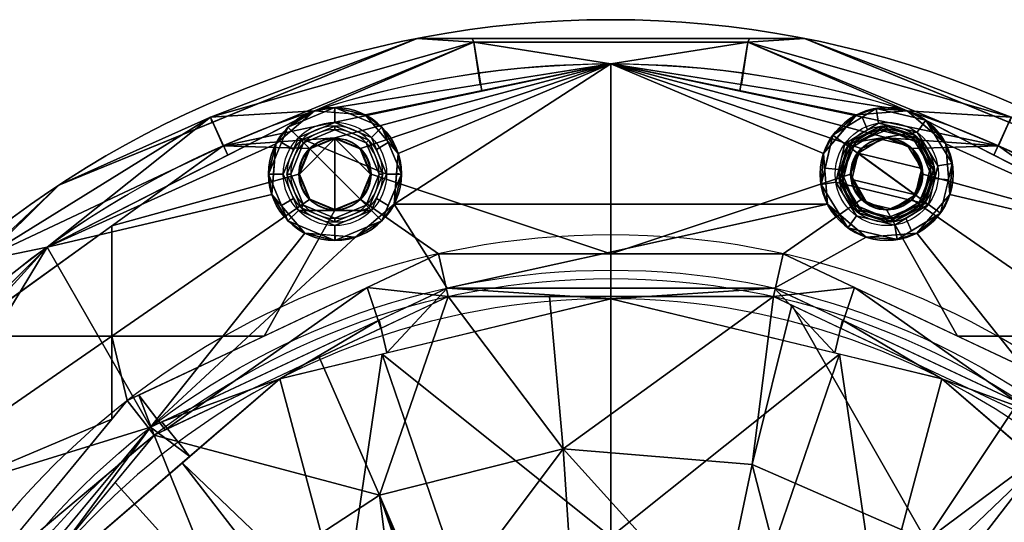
# Model space of a CAD drawing. Header units: millimetres. Extents: x -80 to 80, y -168 to 68.
# Tile 252 of 256: x -40 to 27, y 34 to 68. Entities that reach past the tile are written whole.
import ezdxf

# ---------------------------------------------------------------- set-up
doc = ezdxf.new("R2010")
doc.units = ezdxf.units.MM
doc.layers.add('100', color=7, linetype='Continuous', true_color=0xffffff)

msp = doc.modelspace()

# ---------------------------------------------------------------- linework, layer by layer
at = {"layer": '100', "color": 163, "linetype": 'Continuous', "extrusion": (0, 0, -1)}
for centre, radius in [((18.696, 57.539, -102), 4.5), ((-18.696, 57.539, -102), 4.5), ((18.696, 57.539, -97), 3.25), ((18.696, 57.539, -89), 3.25), ((-18.696, 57.539, -89), 3.25), ((-18.696, 57.539, -97), 3.25), ((18.696, 57.539, -97), 3), ((18.696, 57.539, -89), 3), ((-18.696, 57.539, -89), 3), ((-18.696, 57.539, -97), 3), ((18.696, 57.539, -81), 2.4), ((-18.696, 57.539, -81), 2.4)]:
    msp.add_circle(centre, radius, dxfattribs=at)
at = {"layer": '100', "color": 163, "linetype": 'Continuous'}
for centre, radius in [((-18.696, 57.539, 97), 4.5), ((18.696, 57.539, 97), 4.5), ((-18.696, 57.539, 103), 3.5), ((18.696, 57.539, 103), 3.5), ((-18.696, 57.539, 81), 2.446), ((-18.696, 57.539, 81.046), 2.446), ((18.696, 57.539, 81.046), 2.446), ((18.696, 57.539, 81), 2.446)]:
    msp.add_circle(centre, radius, dxfattribs=at)
at = {"layer": '100', "color": 163, "linetype": 'Continuous', "extrusion": (0, 0, -1)}
for centre, radius, start, end in [((0, 0, -94), 68, 283.06797, 256.93203), ((0, 0, -81), 65, 283.06797, 256.93203), ((0, 0, -97), 51.024, 286.73879, 253.26121), ((0, 0, -80.215), 50.45, 286.09233, 253.90767)]:
    msp.add_arc(centre, radius, start, end, dxfattribs=at)
at = {"layer": '100', "color": 163, "linetype": 'Continuous'}
for centre, radius, start, end in [((0, 0, 84), 68, 283.06797, 256.93203), ((0, 0, 97), 65, 72, 108), ((0, 0, 97), 65, 108, 144.00001), ((0, 0, 97), 65, 36, 72), ((0, 0, 81), 53.418, 285.96983, 254.03017), ((0, 0, 97.321), 49.087, 286.82312, 253.17688)]:
    msp.add_arc(centre, radius, start, end, dxfattribs=at)
for points in [[(-27.137, 61.391, 81.879), (-27.018, 61.035, 84), (-13.125, 66.721, 84)], [(-13.125, 66.721, 84), (-9.282, 66.476, 81.879), (-27.137, 61.391, 81.879)], [(-27.137, 61.391, 96.121), (-9.282, 66.476, 96.121), (-13.125, 66.721, 94)], [(-13.125, 66.721, 94), (-27.018, 61.035, 94), (-27.137, 61.391, 96.121)], [(-26.28, 59.451, 81), (-27.137, 61.391, 81.879), (-9.282, 66.476, 81.879)], [(-9.282, 66.476, 96.121), (-27.137, 61.391, 96.121), (-20.086, 61.819, 97)], [(-9.282, 66.476, 81.879), (-8.732, 63.156, 81), (-26.28, 59.451, 81)], [(-13.125, 66.721, 84), (-25.538, 61.641, 84), (-25.538, 61.641, 94), (-13.125, 66.721, 94)], [(-20.086, 61.819, 97), (-8.866, 63.596, 97), (-9.282, 66.476, 96.121)], [(-13.125, 66.721, 84), (-9.404, 66.721, 84), (-9.282, 66.476, 81.879)], [(-13.125, 66.721, 94), (0, 66.721, 94), (0, 66.721, 84), (-13.125, 66.721, 84)], [(-9.282, 66.476, 96.121), (-9.404, 66.721, 94), (-13.125, 66.721, 94)], [(-9.404, 66.721, 84), (9.404, 66.721, 84), (9.282, 66.476, 81.879), (-9.282, 66.476, 81.879)], [(-9.282, 66.476, 96.121), (9.282, 66.476, 96.121), (9.404, 66.721, 94), (-9.404, 66.721, 94)], [(-9.282, 66.476, 81.879), (9.282, 66.476, 81.879), (0, 65, 81)], [(0, 65, 81), (-8.732, 63.156, 81), (-9.282, 66.476, 81.879)], [(9.282, 66.476, 96.121), (-9.282, 66.476, 96.121), (0, 65, 97)], [(-9.282, 66.476, 96.121), (-8.866, 63.596, 97), (0, 65, 97)], [(13.125, 66.721, 84), (0, 66.721, 84), (0, 66.721, 94), (13.125, 66.721, 94)], [(9.282, 66.476, 81.879), (8.732, 63.156, 81), (0, 65, 81)], [(0, 65, 97), (8.866, 63.596, 97), (9.282, 66.476, 96.121)], [(26.28, 59.451, 81), (8.732, 63.156, 81), (9.282, 66.476, 81.879)], [(9.282, 66.476, 96.121), (8.866, 63.596, 97), (20.086, 61.819, 97)], [(27.137, 61.391, 81.879), (9.282, 66.476, 81.879), (13.125, 66.721, 84)], [(9.282, 66.476, 81.879), (9.404, 66.721, 84), (13.125, 66.721, 84)], [(13.125, 66.721, 94), (9.282, 66.476, 96.121), (27.137, 61.391, 96.121)], [(13.125, 66.721, 94), (9.404, 66.721, 94), (9.282, 66.476, 96.121)], [(9.282, 66.476, 81.879), (27.137, 61.391, 81.879), (26.28, 59.451, 81)], [(20.086, 61.819, 97), (27.137, 61.391, 96.121), (9.282, 66.476, 96.121)], [(13.125, 66.721, 84), (27.018, 61.035, 84), (27.137, 61.391, 81.879)], [(13.125, 66.721, 94), (25.538, 61.641, 94), (25.538, 61.641, 84), (13.125, 66.721, 84)], [(27.137, 61.391, 96.121), (27.018, 61.035, 94), (13.125, 66.721, 94)], [(-26.28, 59.451, 81), (0, 65, 81), (-18.696, 59.984, 81)], [(0, 65, 97), (-20.086, 61.819, 97), (-16.653, 61.548, 97)], [(-16.966, 59.268, 81), (-18.696, 59.984, 81), (0, 65, 81)], [(-16.25, 57.539, 81), (-16.966, 59.268, 81), (0, 65, 81), (0, 52.128, 81)], [(-16.653, 61.548, 97), (-14.416, 58.929, 97), (0, 65, 97)], [(-14.686, 55.496, 97), (14.686, 55.496, 97), (14.416, 58.929, 97), (0, 65, 97)], [(0, 65, 97), (-14.416, 58.929, 97), (-14.686, 55.496, 97)], [(0, 65, 81), (18.696, 59.984, 81), (16.966, 59.268, 81)], [(18.696, 59.984, 81), (0, 65, 81), (26.28, 59.451, 81)], [(16.966, 59.268, 81), (16.25, 57.539, 81), (0, 52.128, 81), (0, 65, 81)], [(14.416, 58.929, 97), (16.653, 61.548, 97), (0, 65, 97)], [(16.653, 61.548, 97), (20.086, 61.819, 97), (0, 65, 97)], [(-42.916, 51.609, 81.879), (-27.137, 61.391, 81.879), (-26.28, 59.451, 81)], [(-27.137, 61.391, 81.879), (-42.916, 51.609, 81.879), (-37.419, 56.779, 84)], [(-37.419, 56.779, 94), (-42.916, 51.609, 96.121), (-27.137, 61.391, 96.121)], [(-27.137, 61.391, 96.121), (-42.916, 51.609, 96.121), (-38.206, 52.586, 97)], [(-22.705, 59.582, 97), (-20.086, 61.819, 97), (-38.206, 52.586, 97)], [(-38.206, 52.586, 97), (-25.961, 58.825, 97), (-27.137, 61.391, 96.121)], [(-37.419, 56.779, 94), (-25.538, 61.641, 94), (-25.538, 61.641, 84), (-37.419, 56.779, 84)], [(-37.419, 56.779, 84), (-27.018, 61.035, 84), (-27.137, 61.391, 81.879)], [(-27.137, 61.391, 96.121), (-27.018, 61.035, 94), (-37.419, 56.779, 94)], [(-27.137, 61.391, 96.121), (-25.961, 58.825, 97), (-20.086, 61.819, 97)], [(-20.086, 61.819, 97), (-22.705, 59.582, 97), (-21.878, 60.721, 102)], [(-21.17, 60.014, 103), (-18.696, 61.039, 103), (-18.696, 62.039, 102), (-21.878, 60.721, 102)], [(-21.878, 60.721, 102), (-18.696, 62.039, 102), (-20.086, 61.819, 97)], [(-18.696, 62.039, 102), (-18.721, 61.711, 97), (-20.086, 61.819, 97)], [(-16.653, 61.548, 97), (-18.721, 61.711, 97), (-18.696, 62.039, 102)], [(-15.514, 60.721, 102), (-18.696, 62.039, 102), (-18.696, 61.039, 103), (-16.221, 60.014, 103)], [(-18.696, 62.039, 102), (-15.514, 60.721, 102), (-16.653, 61.548, 97)], [(-14.416, 58.929, 97), (-16.653, 61.548, 97), (-15.514, 60.721, 102)], [(15.055, 60.184, 102), (17.992, 61.984, 102), (16.653, 61.548, 97)], [(16.653, 61.548, 97), (15.305, 59.97, 97), (15.055, 60.184, 102)], [(15.864, 59.596, 103), (17.396, 60.535, 103), (17.024, 61.391, 102), (15.055, 60.184, 102)], [(20.086, 61.819, 97), (16.653, 61.548, 97), (17.992, 61.984, 102)], [(17.992, 61.984, 102), (17.024, 61.391, 102), (17.396, 60.535, 103), (18.148, 60.996, 103)], [(18.148, 60.996, 103), (20.753, 60.37, 103), (21.341, 61.179, 102), (17.992, 61.984, 102)], [(17.992, 61.984, 102), (21.341, 61.179, 102), (20.086, 61.819, 97)], [(38.206, 52.586, 97), (20.086, 61.819, 97), (22.705, 59.582, 97)], [(21.341, 61.179, 102), (21.127, 60.93, 97), (20.086, 61.819, 97)], [(20.086, 61.819, 97), (25.961, 58.825, 97), (27.137, 61.391, 96.121)], [(37.419, 56.779, 84), (25.538, 61.641, 84), (25.538, 61.641, 94), (37.419, 56.779, 94)], [(27.137, 61.391, 96.121), (25.961, 58.825, 97), (38.206, 52.586, 97)], [(26.28, 59.451, 81), (27.137, 61.391, 81.879), (42.916, 51.609, 81.879)], [(-23.196, 57.539, 102), (-21.878, 60.721, 102), (-22.705, 59.582, 97)], [(-21.878, 60.721, 102), (-22.312, 59.673, 102), (-21.508, 59.198, 103), (-21.17, 60.014, 103)], [(-15.196, 57.539, 103), (-16.221, 60.014, 103), (-18.696, 61.039, 103), (-21.17, 60.014, 103)], [(-20.817, 59.66, 89), (-18.696, 60.539, 89), (-18.696, 60.789, 89), (-20.994, 59.837, 89)], [(-20.994, 59.837, 89), (-18.696, 60.789, 89), (-18.696, 60.789, 97), (-20.994, 59.837, 97)], [(-20.994, 59.837, 97), (-18.696, 60.789, 97), (-18.696, 60.539, 97), (-20.817, 59.66, 97)], [(-16.397, 59.837, 89), (-18.696, 60.789, 89), (-18.696, 60.539, 89), (-16.574, 59.66, 89)], [(-16.397, 59.837, 97), (-18.696, 60.789, 97), (-18.696, 60.789, 89), (-16.397, 59.837, 89)], [(-16.574, 59.66, 97), (-18.696, 60.539, 97), (-18.696, 60.789, 97), (-16.397, 59.837, 97)], [(-16.221, 60.014, 103), (-15.883, 59.198, 103), (-15.079, 59.673, 102), (-15.514, 60.721, 102)], [(-15.514, 60.721, 102), (-14.196, 57.539, 102), (-14.416, 58.929, 97)], [(20.753, 60.37, 103), (18.148, 60.996, 103), (15.864, 59.596, 103)], [(16.066, 59.449, 97), (18.187, 60.749, 97), (18.226, 60.502, 97), (16.268, 59.302, 97)], [(18.187, 60.749, 97), (16.066, 59.449, 97), (16.397, 59.837, 89)], [(16.397, 59.837, 89), (18.696, 60.789, 89), (18.187, 60.749, 97)], [(16.574, 59.66, 89), (18.696, 60.539, 89), (18.696, 60.789, 89), (16.397, 59.837, 89)], [(20.606, 60.168, 97), (18.187, 60.749, 97), (18.696, 60.789, 89)], [(20.459, 59.966, 97), (18.226, 60.502, 97), (18.187, 60.749, 97), (20.606, 60.168, 97)], [(18.696, 60.789, 89), (20.546, 60.023, 89), (20.606, 60.168, 97)], [(20.994, 59.837, 89), (18.696, 60.789, 89), (18.696, 60.539, 89), (20.817, 59.66, 89)], [(23.14, 58.243, 102), (21.341, 61.179, 102), (20.753, 60.37, 103), (22.152, 58.086, 103)], [(22.705, 59.582, 97), (21.127, 60.93, 97), (21.341, 61.179, 102)], [(21.341, 61.179, 102), (23.14, 58.243, 102), (22.705, 59.582, 97)], [(-20.817, 59.66, 97), (-18.696, 60.539, 97), (-18.696, 60.539, 89), (-20.817, 59.66, 89)], [(-16.574, 59.66, 89), (-18.696, 60.539, 89), (-18.696, 60.539, 97), (-16.574, 59.66, 97)], [(14.251, 56.835, 102), (15.055, 60.184, 102), (14.416, 58.929, 97)], [(15.055, 60.184, 102), (15.305, 59.97, 97), (14.416, 58.929, 97)], [(15.055, 60.184, 102), (14.516, 57.938, 102), (15.445, 57.85, 103), (15.864, 59.596, 103)], [(15.864, 59.596, 103), (21.527, 55.482, 103), (22.152, 58.086, 103), (20.753, 60.37, 103)], [(16.574, 59.66, 89), (16.268, 59.302, 97), (18.226, 60.502, 97)], [(18.226, 60.502, 97), (18.696, 60.539, 89), (16.574, 59.66, 89)], [(18.696, 60.539, 89), (18.226, 60.502, 97), (20.459, 59.966, 97)], [(20.459, 59.966, 97), (20.403, 59.832, 89), (18.696, 60.539, 89)], [(20.606, 60.168, 97), (21.906, 58.047, 97), (21.659, 58.008, 97), (20.459, 59.966, 97)], [(20.606, 60.168, 97), (20.546, 60.023, 89), (20.994, 59.837, 89)], [(21.906, 58.047, 97), (20.606, 60.168, 97), (20.994, 59.837, 89)], [(-26.28, 59.451, 81), (-40.831, 48.967, 81), (-42.916, 51.609, 81.879)], [(-38.206, 52.586, 97), (-22.975, 56.148, 97), (-22.705, 59.582, 97)], [(-20.425, 59.268, 81), (-21.141, 57.539, 81), (-33.821, 54.018, 81), (-26.28, 59.451, 81)], [(-18.696, 59.984, 81), (-20.425, 59.268, 81), (-26.28, 59.451, 81)], [(-22.196, 57.539, 103), (-21.508, 59.198, 103), (-22.312, 59.673, 102), (-23.196, 57.539, 102)], [(-22.705, 59.582, 97), (-22.868, 57.513, 97), (-23.196, 57.539, 102)], [(-16.221, 55.064, 103), (-21.17, 60.014, 103), (-22.196, 57.539, 103), (-21.17, 55.064, 103)], [(-20.994, 59.837, 89), (-21.946, 57.539, 89), (-21.696, 57.539, 89), (-20.817, 59.66, 89)], [(-20.994, 59.837, 97), (-21.946, 57.539, 97), (-21.946, 57.539, 89), (-20.994, 59.837, 89)], [(-20.817, 59.66, 97), (-21.696, 57.539, 97), (-21.946, 57.539, 97), (-20.994, 59.837, 97)], [(-20.817, 59.66, 89), (-21.696, 57.539, 89), (-21.696, 57.539, 97), (-20.817, 59.66, 97)], [(-21.17, 60.014, 103), (-16.221, 55.064, 103), (-15.196, 57.539, 103)], [(-18.696, 59.939, 81), (-18.696, 55.139, 81), (-20.393, 55.842, 81), (-21.096, 57.539, 81)], [(-21.096, 57.539, 81), (-20.393, 59.236, 81), (-18.696, 59.939, 81)], [(-18.696, 59.984, 81.046), (-20.425, 59.268, 81.046), (-20.425, 59.268, 81), (-18.696, 59.984, 81)], [(-18.696, 59.939, 81), (-20.393, 59.236, 81), (-20.425, 59.268, 81.046), (-18.696, 59.984, 81.046)], [(-18.696, 59.984, 81), (-17.303, 59.408, 81), (-17.303, 59.408, 81.046), (-18.696, 59.984, 81.046)], [(-18.696, 59.984, 81.046), (-16.966, 59.268, 81.046), (-16.998, 59.236, 81), (-18.696, 59.939, 81)], [(-18.696, 59.939, 81), (-16.998, 59.236, 81), (-16.296, 57.539, 81)], [(-16.296, 57.539, 81), (-16.998, 55.842, 81), (-18.696, 55.139, 81), (-18.696, 59.939, 81)], [(-17.303, 59.408, 81.046), (-17.303, 59.408, 81), (-16.966, 59.268, 81)], [(-16.966, 59.268, 81), (-16.966, 59.268, 81.046), (-17.303, 59.408, 81.046)], [(-16.574, 59.66, 89), (-15.696, 57.539, 89), (-15.446, 57.539, 89), (-16.397, 59.837, 89)], [(-16.397, 59.837, 97), (-15.446, 57.539, 97), (-15.696, 57.539, 97), (-16.574, 59.66, 97)], [(-16.574, 59.66, 97), (-15.696, 57.539, 97), (-15.696, 57.539, 89), (-16.574, 59.66, 89)], [(-16.397, 59.837, 89), (-15.446, 57.539, 89), (-15.446, 57.539, 97), (-16.397, 59.837, 97)], [(-14.196, 57.539, 102), (-15.079, 59.673, 102), (-15.883, 59.198, 103), (-15.196, 57.539, 103)], [(21.527, 55.482, 103), (15.864, 59.596, 103), (15.239, 56.991, 103)], [(15.696, 57.539, 89), (16.574, 59.66, 89), (16.397, 59.837, 89), (15.446, 57.539, 89)], [(16.066, 59.449, 97), (15.486, 57.031, 97), (15.446, 57.539, 89)], [(15.446, 57.539, 89), (16.212, 59.389, 89), (16.066, 59.449, 97)], [(16.268, 59.302, 97), (15.732, 57.07, 97), (15.486, 57.031, 97), (16.066, 59.449, 97)], [(16.066, 59.449, 97), (16.212, 59.389, 89), (16.397, 59.837, 89)], [(16.574, 59.66, 89), (16.403, 59.247, 89), (16.268, 59.302, 97)], [(16.754, 58.95, 81), (18.32, 59.909, 81), (20.106, 59.481, 81), (21.066, 57.914, 81)], [(16.966, 59.268, 81.046), (17.804, 59.593, 81), (16.754, 58.95, 81)], [(16.966, 59.268, 81), (18.008, 59.7, 81), (18.008, 59.7, 81.046), (16.966, 59.268, 81.046)], [(16.966, 59.268, 81.046), (17.772, 59.602, 81.046), (17.804, 59.593, 81)], [(18.32, 59.909, 81), (17.772, 59.602, 81.046), (18.696, 59.984, 81.046)], [(18.32, 59.909, 81), (17.804, 59.593, 81), (17.772, 59.602, 81.046)], [(18.696, 59.984, 81.046), (18.008, 59.7, 81.046), (18.008, 59.7, 81), (18.696, 59.984, 81)], [(18.696, 59.984, 81.046), (20.106, 59.481, 81), (18.32, 59.909, 81)], [(20.425, 59.268, 81.046), (18.696, 59.984, 81.046), (18.696, 59.984, 81), (20.425, 59.268, 81)], [(26.28, 59.451, 81), (20.425, 59.268, 81), (18.696, 59.984, 81)], [(20.106, 59.481, 81), (18.696, 59.984, 81.046), (20.425, 59.268, 81.046)], [(20.425, 59.268, 81.046), (21.066, 57.914, 81), (20.106, 59.481, 81)], [(20.817, 59.66, 89), (20.403, 59.832, 89), (20.459, 59.966, 97)], [(26.28, 59.451, 81), (33.821, 54.018, 81), (21.141, 57.539, 81), (20.425, 59.268, 81)], [(20.817, 59.66, 89), (20.459, 59.966, 97), (21.659, 58.008, 97)], [(20.817, 59.66, 89), (21.696, 57.539, 89), (21.946, 57.539, 89), (20.994, 59.837, 89)], [(21.659, 58.008, 97), (21.696, 57.539, 89), (20.817, 59.66, 89)], [(20.994, 59.837, 89), (21.946, 57.539, 89), (21.906, 58.047, 97)], [(38.206, 52.586, 97), (22.705, 59.582, 97), (22.975, 56.148, 97)], [(22.975, 56.148, 97), (22.705, 59.582, 97), (23.14, 58.243, 102)], [(42.916, 51.609, 81.879), (40.831, 48.967, 81), (26.28, 59.451, 81)], [(-21.141, 57.539, 81), (-20.564, 58.931, 81), (-20.564, 58.931, 81.046), (-21.141, 57.539, 81.046)], [(-20.393, 59.236, 81), (-20.624, 58.677, 81), (-20.661, 58.698, 81.046), (-20.425, 59.268, 81.046)], [(-20.425, 59.268, 81.046), (-20.564, 58.931, 81.046), (-20.564, 58.931, 81), (-20.425, 59.268, 81)], [(-16.966, 59.268, 81.046), (-16.73, 58.698, 81.046), (-16.767, 58.677, 81), (-16.998, 59.236, 81)], [(-16.966, 59.268, 81), (-16.25, 57.539, 81), (-16.25, 57.539, 81.046), (-16.966, 59.268, 81.046)], [(-14.196, 57.539, 102), (-14.523, 57.565, 97), (-14.416, 58.929, 97)], [(14.416, 58.929, 97), (14.686, 55.496, 97), (14.251, 56.835, 102)], [(16.268, 59.302, 97), (16.403, 59.247, 89), (15.696, 57.539, 89)], [(15.696, 57.539, 89), (15.732, 57.07, 97), (16.268, 59.302, 97)], [(16.966, 59.268, 81.046), (16.25, 57.539, 81.046), (16.25, 57.539, 81), (16.966, 59.268, 81)], [(16.754, 58.95, 81), (16.25, 57.539, 81.046), (16.966, 59.268, 81.046)], [(16.25, 57.539, 81.046), (16.754, 58.95, 81), (16.325, 57.163, 81)], [(16.325, 57.163, 81), (16.754, 58.95, 81), (20.637, 56.128, 81)], [(21.066, 57.914, 81), (20.637, 56.128, 81), (16.754, 58.95, 81)], [(20.425, 59.268, 81), (20.856, 58.226, 81), (20.856, 58.226, 81.046), (20.425, 59.268, 81.046)], [(21.066, 57.914, 81), (20.425, 59.268, 81.046), (21.141, 57.539, 81.046)], [(-21.141, 57.539, 81.046), (-20.661, 58.698, 81.046), (-20.624, 58.677, 81), (-21.096, 57.539, 81)], [(-16.296, 57.539, 81), (-16.767, 58.677, 81), (-16.73, 58.698, 81.046), (-16.25, 57.539, 81.046)], [(21.141, 57.539, 81.046), (20.856, 58.226, 81.046), (20.856, 58.226, 81), (21.141, 57.539, 81)], [(22.152, 58.086, 103), (21.946, 57.228, 103), (22.875, 57.14, 102), (23.14, 58.243, 102)], [(23.14, 58.243, 102), (22.336, 54.894, 102), (22.975, 56.148, 97)], [(-33.821, 46.55, 81), (-33.821, 54.018, 81), (-21.141, 57.539, 81), (-20.425, 55.81, 81)], [(-23.196, 57.539, 102), (-22.312, 55.405, 102), (-21.508, 55.879, 103), (-22.196, 57.539, 103)], [(-23.196, 57.539, 102), (-22.868, 57.513, 97), (-22.975, 56.148, 97)], [(-21.878, 54.357, 102), (-23.196, 57.539, 102), (-22.975, 56.148, 97)], [(-20.817, 55.418, 89), (-21.696, 57.539, 89), (-21.946, 57.539, 89), (-20.994, 55.241, 89)], [(-20.994, 55.241, 89), (-21.946, 57.539, 89), (-21.946, 57.539, 97), (-20.994, 55.241, 97)], [(-20.994, 55.241, 97), (-21.946, 57.539, 97), (-21.696, 57.539, 97), (-20.817, 55.418, 97)], [(-20.817, 55.418, 97), (-21.696, 57.539, 97), (-21.696, 57.539, 89), (-20.817, 55.418, 89)], [(-20.425, 55.81, 81), (-21.141, 57.539, 81), (-21.141, 57.539, 81.046), (-20.425, 55.81, 81.046)], [(-20.425, 55.81, 81.046), (-21.141, 57.539, 81.046), (-21.096, 57.539, 81), (-20.393, 55.842, 81)], [(-16.998, 55.842, 81), (-16.296, 57.539, 81), (-16.25, 57.539, 81.046), (-16.966, 55.81, 81.046)], [(0, 52.128, 81), (-11.669, 52.128, 81), (-16.966, 55.81, 81), (-16.25, 57.539, 81)], [(-16.25, 57.539, 81), (-16.827, 56.147, 81), (-16.827, 56.147, 81.046), (-16.25, 57.539, 81.046)], [(-16.397, 55.241, 89), (-15.446, 57.539, 89), (-15.696, 57.539, 89), (-16.574, 55.418, 89)], [(-15.446, 57.539, 97), (-16.397, 55.241, 97), (-16.574, 55.418, 97), (-15.696, 57.539, 97)], [(-16.574, 55.418, 89), (-15.696, 57.539, 89), (-15.696, 57.539, 97), (-16.574, 55.418, 97)], [(-16.397, 55.241, 97), (-15.446, 57.539, 97), (-15.446, 57.539, 89), (-16.397, 55.241, 89)], [(-15.196, 57.539, 103), (-15.883, 55.879, 103), (-15.079, 55.405, 102), (-14.196, 57.539, 102)], [(-14.196, 57.539, 102), (-15.514, 54.357, 102), (-14.686, 55.496, 97)], [(-14.686, 55.496, 97), (-14.523, 57.565, 97), (-14.196, 57.539, 102)], [(11.669, 52.128, 81), (0, 52.128, 81), (16.25, 57.539, 81), (16.966, 55.81, 81)], [(15.239, 56.991, 103), (15.445, 57.85, 103), (14.516, 57.938, 102), (14.251, 56.835, 102)], [(16.397, 55.241, 89), (15.446, 57.539, 89), (15.486, 57.031, 97)], [(15.446, 57.539, 89), (16.397, 55.241, 89), (16.574, 55.418, 89), (15.696, 57.539, 89)], [(15.732, 57.07, 97), (15.696, 57.539, 89), (16.574, 55.418, 89)], [(16.25, 57.539, 81.046), (16.535, 56.852, 81.046), (16.535, 56.852, 81), (16.25, 57.539, 81)], [(16.25, 57.539, 81.046), (17.285, 55.597, 81), (17.303, 55.67, 81.046)], [(17.303, 55.67, 81.046), (16.966, 55.81, 81.046), (16.25, 57.539, 81.046)], [(16.325, 57.163, 81), (17.285, 55.597, 81), (16.25, 57.539, 81.046)], [(20.425, 55.81, 81.046), (21.141, 57.539, 81.046), (21.141, 57.539, 81), (20.425, 55.81, 81)], [(20.425, 55.81, 81), (21.141, 57.539, 81), (33.821, 54.018, 81), (33.821, 46.55, 81)], [(20.994, 55.241, 89), (21.946, 57.539, 89), (21.696, 57.539, 89), (20.817, 55.418, 89)], [(21.141, 57.539, 81.046), (20.925, 57.326, 81), (21.066, 57.914, 81)], [(21.141, 57.539, 81.046), (21.049, 57.316, 81.046), (20.925, 57.326, 81)], [(21.123, 55.776, 97), (20.988, 55.831, 89), (21.696, 57.539, 89)], [(21.123, 55.776, 97), (21.659, 58.008, 97), (21.906, 58.047, 97), (21.325, 55.629, 97)], [(21.696, 57.539, 89), (21.659, 58.008, 97), (21.123, 55.776, 97)], [(21.946, 57.539, 89), (21.179, 55.689, 89), (21.325, 55.629, 97)], [(21.325, 55.629, 97), (21.906, 58.047, 97), (21.946, 57.539, 89)], [(-37.419, 56.779, 84), (-47.188, 47.173, 84), (-47.188, 47.173, 94), (-37.419, 56.779, 94)], [(-42.916, 51.609, 81.879), (-42.747, 51.541, 84), (-37.419, 56.779, 84)], [(-37.419, 56.779, 94), (-42.747, 51.541, 94), (-42.916, 51.609, 96.121)], [(14.251, 56.835, 102), (16.05, 53.898, 102), (16.638, 54.707, 103), (15.239, 56.991, 103)], [(16.05, 53.898, 102), (14.251, 56.835, 102), (14.686, 55.496, 97)], [(15.239, 56.991, 103), (16.638, 54.707, 103), (19.243, 54.082, 103), (21.527, 55.482, 103)], [(16.785, 54.91, 97), (15.486, 57.031, 97), (15.732, 57.07, 97), (16.932, 55.112, 97)], [(15.486, 57.031, 97), (16.785, 54.91, 97), (16.397, 55.241, 89)], [(16.574, 55.418, 89), (16.932, 55.112, 97), (15.732, 57.07, 97)], [(20.637, 56.128, 81), (19.071, 55.168, 81), (17.285, 55.597, 81), (16.325, 57.163, 81)], [(16.966, 55.81, 81), (16.535, 56.852, 81), (16.535, 56.852, 81.046), (16.966, 55.81, 81.046)], [(21.049, 57.316, 81.046), (20.425, 55.81, 81.046), (20.637, 56.128, 81)], [(20.637, 56.128, 81), (20.925, 57.326, 81), (21.049, 57.316, 81.046)], [(22.336, 54.894, 102), (22.875, 57.14, 102), (21.946, 57.228, 103), (21.527, 55.482, 103)], [(-31.186, 40.385, 97), (-20.738, 53.529, 97), (-22.975, 56.148, 97), (-38.206, 52.586, 97)], [(-22.975, 56.148, 97), (-20.738, 53.529, 97), (-21.878, 54.357, 102)], [(-16.966, 55.81, 81.046), (-16.827, 56.147, 81.046), (-16.827, 56.147, 81), (-16.966, 55.81, 81)], [(19.071, 55.168, 81), (20.637, 56.128, 81), (20.425, 55.81, 81.046)], [(38.206, 52.586, 97), (22.975, 56.148, 97), (20.738, 53.529, 97), (31.186, 40.385, 97)], [(22.336, 54.894, 102), (22.086, 55.107, 97), (22.975, 56.148, 97)], [(-20.425, 55.81, 81), (-18.696, 55.093, 81), (-23.504, 46.55, 81), (-33.821, 46.55, 81)], [(-14.686, 55.496, 97), (-17.305, 53.259, 97), (-31.186, 40.385, 97), (-11.095, 49.804, 97)], [(-18.696, 55.093, 81), (-16.966, 55.81, 81), (-11.669, 52.128, 81), (-23.504, 46.55, 81)], [(-21.17, 55.064, 103), (-21.508, 55.879, 103), (-22.312, 55.405, 102), (-21.878, 54.357, 102)], [(-20.994, 55.241, 89), (-18.696, 54.289, 89), (-18.696, 54.539, 89), (-20.817, 55.418, 89)], [(-20.817, 55.418, 97), (-18.696, 54.539, 97), (-18.696, 54.289, 97), (-20.994, 55.241, 97)], [(-20.817, 55.418, 89), (-18.696, 54.539, 89), (-18.696, 54.539, 97), (-20.817, 55.418, 97)], [(-20.393, 55.842, 81), (-18.696, 55.139, 81), (-18.696, 55.093, 81.046), (-20.425, 55.81, 81.046)], [(-20.425, 55.81, 81.046), (-20.088, 55.67, 81.046), (-20.088, 55.67, 81), (-20.425, 55.81, 81)], [(-18.696, 55.093, 81), (-20.088, 55.67, 81), (-20.088, 55.67, 81.046), (-18.696, 55.093, 81.046)], [(-16.966, 55.81, 81.046), (-18.696, 55.093, 81.046), (-18.696, 55.139, 81), (-16.998, 55.842, 81)], [(-18.696, 55.093, 81.046), (-16.966, 55.81, 81.046), (-16.966, 55.81, 81), (-18.696, 55.093, 81)], [(-16.574, 55.418, 89), (-18.696, 54.539, 89), (-18.696, 54.289, 89), (-16.397, 55.241, 89)], [(-16.397, 55.241, 97), (-18.696, 54.289, 97), (-18.696, 54.539, 97), (-16.574, 55.418, 97)], [(-16.574, 55.418, 97), (-18.696, 54.539, 97), (-18.696, 54.539, 89), (-16.574, 55.418, 89)], [(-17.305, 53.259, 97), (-14.686, 55.496, 97), (-15.514, 54.357, 102)], [(-15.514, 54.357, 102), (-15.079, 55.405, 102), (-15.883, 55.879, 103), (-16.221, 55.064, 103)], [(-11.095, 49.804, 97), (14.686, 55.496, 97), (-14.686, 55.496, 97)], [(17.305, 53.259, 97), (14.686, 55.496, 97), (-11.095, 49.804, 97), (11.095, 49.804, 97)], [(16.966, 55.81, 81), (18.696, 55.093, 81), (23.504, 46.55, 81), (11.669, 52.128, 81)], [(14.686, 55.496, 97), (16.264, 54.148, 97), (16.05, 53.898, 102)], [(16.397, 55.241, 89), (18.696, 54.289, 89), (18.696, 54.539, 89), (16.574, 55.418, 89)], [(16.574, 55.418, 89), (16.988, 55.246, 89), (16.932, 55.112, 97)], [(16.966, 55.81, 81.046), (18.696, 55.093, 81.046), (18.696, 55.093, 81), (16.966, 55.81, 81)], [(18.696, 55.093, 81.046), (17.303, 55.67, 81.046), (17.285, 55.597, 81)], [(17.285, 55.597, 81), (19.071, 55.168, 81), (18.696, 55.093, 81.046)], [(33.821, 46.55, 81), (23.504, 46.55, 81), (18.696, 55.093, 81), (20.425, 55.81, 81)], [(20.425, 55.81, 81.046), (18.696, 55.093, 81.046), (19.071, 55.168, 81)], [(19.165, 54.576, 97), (18.696, 54.539, 89), (20.817, 55.418, 89)], [(20.817, 55.418, 89), (18.696, 54.539, 89), (18.696, 54.289, 89), (20.994, 55.241, 89)], [(21.325, 55.629, 97), (19.204, 54.329, 97), (19.165, 54.576, 97), (21.123, 55.776, 97)], [(20.817, 55.418, 89), (21.123, 55.776, 97), (19.165, 54.576, 97)], [(19.204, 54.329, 97), (21.325, 55.629, 97), (20.994, 55.241, 89)], [(20.425, 55.81, 81), (19.383, 55.378, 81), (19.383, 55.378, 81.046), (20.425, 55.81, 81.046)], [(21.527, 55.482, 103), (19.996, 54.543, 103), (20.367, 53.687, 102), (22.336, 54.894, 102)], [(20.817, 55.418, 89), (20.988, 55.831, 89), (21.123, 55.776, 97)], [(21.325, 55.629, 97), (21.179, 55.689, 89), (20.994, 55.241, 89)], [(-21.878, 54.357, 102), (-18.696, 53.039, 102), (-18.696, 54.039, 103), (-21.17, 55.064, 103)], [(-21.17, 55.064, 103), (-18.696, 54.039, 103), (-16.221, 55.064, 103)], [(-20.994, 55.241, 97), (-18.696, 54.289, 97), (-18.696, 54.289, 89), (-20.994, 55.241, 89)], [(-16.397, 55.241, 89), (-18.696, 54.289, 89), (-18.696, 54.289, 97), (-16.397, 55.241, 97)], [(-16.221, 55.064, 103), (-18.696, 54.039, 103), (-18.696, 53.039, 102), (-15.514, 54.357, 102)], [(16.785, 54.91, 97), (16.846, 55.055, 89), (16.397, 55.241, 89)], [(16.932, 55.112, 97), (19.165, 54.576, 97), (19.204, 54.329, 97), (16.785, 54.91, 97)], [(18.696, 54.289, 89), (16.846, 55.055, 89), (16.785, 54.91, 97)], [(16.785, 54.91, 97), (19.204, 54.329, 97), (18.696, 54.289, 89)], [(16.932, 55.112, 97), (16.988, 55.246, 89), (18.696, 54.539, 89)], [(18.696, 54.539, 89), (19.165, 54.576, 97), (16.932, 55.112, 97)], [(18.696, 55.093, 81.046), (19.383, 55.378, 81.046), (19.383, 55.378, 81), (18.696, 55.093, 81)], [(20.994, 55.241, 89), (18.696, 54.289, 89), (19.204, 54.329, 97)], [(22.336, 54.894, 102), (19.399, 53.094, 102), (20.738, 53.529, 97)], [(20.738, 53.529, 97), (22.086, 55.107, 97), (22.336, 54.894, 102)], [(-18.696, 53.039, 102), (-21.878, 54.357, 102), (-20.738, 53.529, 97)], [(-15.514, 54.357, 102), (-18.696, 53.039, 102), (-17.305, 53.259, 97)], [(19.243, 54.082, 103), (16.638, 54.707, 103), (16.05, 53.898, 102), (19.399, 53.094, 102)], [(16.05, 53.898, 102), (16.264, 54.148, 97), (17.305, 53.259, 97)], [(19.399, 53.094, 102), (20.367, 53.687, 102), (19.996, 54.543, 103), (19.243, 54.082, 103)], [(-33.821, 54.018, 81), (-33.821, 46.55, 81), (-44.186, 46.55, 81)], [(-31.186, 40.385, 97), (-17.305, 53.259, 97), (-20.738, 53.529, 97)], [(-20.738, 53.529, 97), (-18.67, 53.367, 97), (-18.696, 53.039, 102)], [(11.095, 49.804, 97), (31.186, 40.385, 97), (20.738, 53.529, 97), (17.305, 53.259, 97)], [(19.399, 53.094, 102), (16.05, 53.898, 102), (17.305, 53.259, 97)], [(17.305, 53.259, 97), (20.738, 53.529, 97), (19.399, 53.094, 102)], [(-18.696, 53.039, 102), (-18.67, 53.367, 97), (-17.305, 53.259, 97)], [(-38.206, 52.586, 97), (-52.586, 38.206, 97), (-49.649, 40.006, 97)], [(-49.649, 40.006, 97), (-46.301, 39.202, 97), (-38.206, 52.586, 97)], [(-38.206, 52.586, 97), (-46.301, 39.202, 97), (-44.501, 36.265, 97), (-31.186, 40.385, 97)], [(-42.916, 51.609, 96.121), (-41.187, 49.605, 97), (-38.206, 52.586, 97)], [(-16.51, 49.846, 81), (-11.669, 52.128, 81), (-11.013, 49.234, 80.215)], [(-11.669, 52.128, 81), (0, 52.128, 81), (0, 49.234, 80.215), (-11.013, 49.234, 80.215)], [(11.013, 49.234, 80.215), (0, 49.234, 80.215), (0, 52.128, 81), (11.669, 52.128, 81)], [(11.013, 49.234, 80.215), (11.669, 52.128, 81), (16.51, 49.846, 81)], [(-30.209, 40.194, 80.215), (-31.984, 42.553, 81), (-16.51, 49.846, 81)], [(-16.51, 49.846, 81), (-15.593, 47.077, 80.215), (-30.209, 40.194, 80.215)], [(-11.013, 49.234, 80.215), (-15.593, 47.077, 80.215), (-16.51, 49.846, 81)], [(-11.095, 49.804, 97), (-15.703, 47.643, 97), (-15.176, 45.416, 97.321)], [(-11.095, 49.804, 97), (-15.176, 45.416, 97.321), (0, 49.087, 97.321)], [(0, 49.087, 97.321), (0, 49.804, 97), (-11.095, 49.804, 97)], [(0, 49.087, 97.321), (15.176, 45.416, 97.321), (11.095, 49.804, 97)], [(11.095, 49.804, 97), (0, 49.804, 97), (0, 49.087, 97.321)], [(16.51, 49.846, 81), (15.593, 47.077, 80.215), (11.013, 49.234, 80.215)], [(15.176, 45.416, 97.321), (15.703, 47.643, 97), (11.095, 49.804, 97)], [(30.209, 40.194, 80.215), (15.593, 47.077, 80.215), (16.51, 49.846, 81)], [(16.51, 49.846, 81), (31.984, 42.553, 81), (30.209, 40.194, 80.215)], [(-15.688, 35.765, 74.637), (-19.755, 45.117, 80.215), (-11.013, 49.234, 80.215)], [(-11.013, 49.234, 80.215), (-3.225, 38.921, 74.637), (-15.688, 35.765, 74.637)], [(0, 32.941, 100), (0, 49.087, 97.321), (-15.507, 45.336, 97.321)], [(-11.013, 49.234, 80.215), (-4.166, 49.234, 80.215), (-3.225, 38.921, 74.637)], [(-3.225, 38.921, 74.637), (-4.166, 49.234, 80.215), (11.013, 49.234, 80.215)], [(11.013, 49.234, 80.215), (9.587, 37.859, 74.637), (-3.225, 38.921, 74.637)], [(15.507, 45.336, 97.321), (0, 49.087, 97.321), (0, 32.941, 100)], [(11.013, 49.234, 80.215), (12.262, 48.645, 80.215), (9.587, 37.859, 74.637)], [(21.361, 32.695, 74.637), (9.587, 37.859, 74.637), (12.262, 48.645, 80.215)], [(12.262, 48.645, 80.215), (27.281, 41.572, 80.215), (21.361, 32.695, 74.637)], [(-15.703, 47.643, 97), (-30.429, 40.74, 97), (-22.435, 43.66, 97.321)], [(-22.435, 43.66, 97.321), (-15.176, 45.416, 97.321), (-15.703, 47.643, 97)], [(15.703, 47.643, 97), (15.176, 45.416, 97.321), (22.435, 43.66, 97.321)], [(22.435, 43.66, 97.321), (30.429, 40.74, 97), (15.703, 47.643, 97)], [(-33.821, 46.55, 81), (-33.821, 40.916, 81), (-46.5, 35.561, 81), (-47.216, 37.29, 81)], [(-44.186, 46.55, 81), (-33.821, 46.55, 81), (-47.216, 37.29, 81)], [(-33.821, 46.55, 81), (-23.504, 46.55, 81), (-32.779, 42.178, 81)], [(-32.779, 42.178, 81), (-33.821, 40.916, 81), (-33.821, 46.55, 81)], [(32.779, 42.178, 81), (23.504, 46.55, 81), (33.821, 46.55, 81)], [(-30.939, 39.85, 80.215), (-19.755, 45.117, 80.215), (-15.688, 35.765, 74.637)], [(-15.507, 45.336, 97.321), (-22.435, 43.66, 97.321), (-18.115, 27.513, 100)], [(-18.115, 27.513, 100), (-10.2, 29.885, 100), (-15.507, 45.336, 97.321)], [(-15.507, 45.336, 97.321), (-10.2, 29.885, 100), (0, 32.941, 100)], [(0, 32.941, 100), (10.2, 29.885, 100), (15.507, 45.336, 97.321)], [(15.507, 45.336, 97.321), (10.2, 29.885, 100), (18.115, 27.513, 100)], [(18.115, 27.513, 100), (22.435, 43.66, 97.321), (15.507, 45.336, 97.321)], [(-30.429, 40.74, 97), (-28.529, 38.401, 97.321), (-22.435, 43.66, 97.321)], [(-22.435, 43.66, 97.321), (-29.044, 37.956, 97.321), (-18.115, 27.513, 100)], [(18.115, 27.513, 100), (29.044, 37.956, 97.321), (22.435, 43.66, 97.321)], [(22.435, 43.66, 97.321), (28.529, 38.401, 97.321), (30.429, 40.74, 97)], [(-43.088, 29.686, 81), (-32.779, 42.178, 81), (-30.939, 39.85, 80.215)], [(-30.939, 39.85, 80.215), (-32.779, 42.178, 81), (-31.984, 42.553, 81)], [(-31.984, 42.553, 81), (-30.209, 40.194, 80.215), (-30.939, 39.85, 80.215)], [(21.361, 32.695, 74.637), (27.281, 41.572, 80.215), (30.939, 39.85, 80.215)], [(-47.216, 33.832, 81), (-46.5, 35.561, 81), (-33.821, 40.916, 81), (-47.633, 24.178, 81)], [(-28.529, 38.401, 97.321), (-30.429, 40.74, 97), (-31.186, 40.385, 97)], [(-45.379, 23.329, 97), (-31.186, 40.385, 97), (-44.501, 36.265, 97), (-45.305, 32.916, 97)], [(-31.186, 40.385, 97), (-41.036, 28.548, 97), (-39.909, 28.58, 97.321)], [(-39.909, 28.58, 97.321), (-28.529, 38.401, 97.321), (-31.186, 40.385, 97)], [(-30.939, 39.85, 80.215), (-40.698, 28.039, 80.215), (-43.088, 29.686, 81)], [(-26.451, 28.733, 74.637), (-33.591, 36.64, 80.215), (-30.939, 39.85, 80.215)], [(-15.688, 35.765, 74.637), (-26.451, 28.733, 74.637), (-30.939, 39.85, 80.215)], [(30.819, 23.988, 74.637), (21.361, 32.695, 74.637), (30.939, 39.85, 80.215)], [(-11.998, 27.2, 71.335), (-15.688, 35.765, 74.637), (-3.225, 38.921, 74.637)], [(-3.225, 38.921, 74.637), (-2.466, 27.2, 71.335), (-11.998, 27.2, 71.335)], [(-3.225, 38.921, 74.637), (9.587, 37.859, 74.637), (7.332, 27.2, 71.335)], [(7.332, 27.2, 71.335), (-2.466, 27.2, 71.335), (-3.225, 38.921, 74.637)], [(-19.598, 25.743, 100), (-29.044, 37.956, 97.321), (-39.909, 28.58, 97.321)], [(-29.044, 37.956, 97.321), (-19.598, 25.743, 100), (-18.115, 27.513, 100)], [(12.339, 27.2, 71.335), (7.332, 27.2, 71.335), (9.587, 37.859, 74.637)], [(12.339, 27.2, 71.335), (9.587, 37.859, 74.637), (21.361, 32.695, 74.637)], [(18.115, 27.513, 100), (19.598, 25.743, 100), (29.044, 37.956, 97.321)], [(39.909, 28.58, 97.321), (29.044, 37.956, 97.321), (19.598, 25.743, 100)], [(-44.165, 23.843, 80.215), (-33.591, 36.64, 80.215), (-26.451, 28.733, 74.637)], [(-26.451, 28.733, 74.637), (-15.688, 35.765, 74.637), (-14.548, 26.765, 71.52)], [(-15.688, 35.765, 74.637), (-11.998, 27.2, 71.335), (-12.339, 27.2, 71.335)], [(-12.339, 27.2, 71.335), (-12.703, 27.189, 71.379), (-15.688, 35.765, 74.637)], [(-12.703, 27.189, 71.379), (-14.548, 26.765, 71.52), (-15.688, 35.765, 74.637)]]:
    msp.add_3dface(points, dxfattribs=at)

doc.saveas('drawing.dxf')
